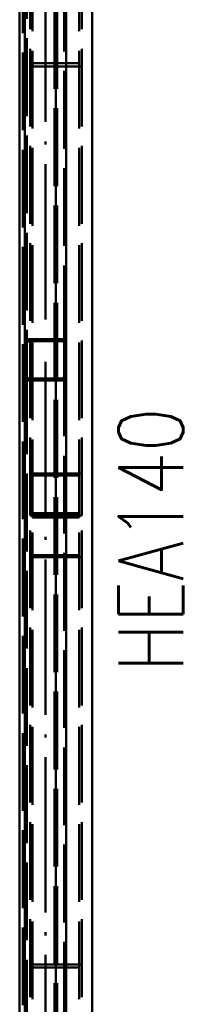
# Paper-space layout 'Layout1' of a CAD drawing. Extents: x -2 to 1033, y -36 to 596.
# Tile 28 of 86: x 113.49 to 119.85, y 476.51 to 514.49. Entities that reach past the tile are written whole.
import ezdxf

# ---------------------------------------------------------------- set-up
doc = ezdxf.new("R2010")
doc.units = 0
doc.linetypes.add('ACAD_ISO02W100', pattern=[15, 12, -3])
doc.linetypes.add('ACAD_ISO04W100', pattern=[30.5, 24, -3, 0.5, -3])
for name, color, linetype, lineweight in [('SS_2.ET-HALA_TaO-MOULDSHOP-NADSTAVBA', 94, 'CONTINUOUS', 50), ('SS_POPIS_PROFILU', 13, 'CONTINUOUS', 25), ('SS_SRAFY', 8, 'CONTINUOUS', 18)]:
    doc.layers.add(name, color=color, linetype=linetype, lineweight=lineweight)
doc.styles.add('romans.shx', font='romans.shx', dxfattribs={"height": 5})

psp = doc.layouts.get("Layout1")

# ---------------------------------------------------------------- hatches: boundary and pattern name
at = {"layer": 'SS_SRAFY'}
h = psp.add_hatch(dxfattribs=at)
h.set_pattern_fill('ANSI31', color=5, scale=0.02, style=0)
h.set_pattern_definition([(45, (114.889425, 533.57035), (-0.04490128, 0.04490128), [])])
h.paths.add_polyline_path([(113.8494, 502.1703, 0.4142136), (113.6894, 502.0103), (113.6894, 500.7303, 0.4142136), (113.8494, 500.5703), (115.1294, 500.5703, 0.4142136), (115.2894, 500.7303), (115.2894, 502.0103, 0.4142136), (115.1294, 502.1703)], flags=0)
h.paths.add_polyline_path([(113.8494, 502.0903), (115.1294, 502.0903, -0.4142136), (115.2094, 502.0103), (115.2094, 500.7303, -0.4142136), (115.1294, 500.6503), (113.8494, 500.6503, -0.4142136), (113.7694, 500.7303), (113.7694, 502.0103, -0.4142136)], flags=0)

# ---------------------------------------------------------------- linework, layer by layer
at = {"layer": 'SS_2.ET-HALA_TaO-MOULDSHOP-NADSTAVBA', "color": 7, "linetype": 'ACAD_ISO04W100', "ltscale": 0.25}
for p, q in [((113.4894, 533.5703), (113.4894, 459.5703)), ((114.4894, 457.1703), (114.4894, 533.5703)), ((114.8894, 457.1703), (114.8894, 533.5703)), ((114.8894, 476.8111), (114.8894, 531.1703)), ((114.8894, 513.9296), (114.8894, 495.3703)), ((114.8894, 495.3703), (114.8894, 459.5703))]:
    psp.add_line(p, q, dxfattribs=at)
at = {"layer": 'SS_2.ET-HALA_TaO-MOULDSHOP-NADSTAVBA', "color": 3, "linetype": 'ACAD_ISO02W100', "ltscale": 0.25}
for p, q in [((114.8344, 533.5703), (114.8344, 457.1703)), ((114.9444, 533.5703), (114.9444, 457.1703)), ((113.6094, 531.9743), (113.6094, 459.5703)), ((113.7694, 528.7703), (113.7694, 502.0103)), ((115.2094, 502.0103), (115.2094, 528.7703)), ((113.8894, 495.3703), (113.8894, 527.1585)), ((113.9894, 495.2897), (113.9894, 527.2391)), ((115.7894, 495.2897), (115.7894, 527.2391)), ((115.8894, 495.3703), (115.8894, 527.1585)), ((115.7894, 512.8129), (113.9894, 512.8129)), ((115.8894, 512.6888), (113.8894, 512.6888)), ((113.7694, 500.7303), (113.7694, 457.1703)), ((115.2094, 457.1703), (115.2094, 500.7303)), ((113.8894, 496.9822), (115.8894, 496.9822)), ((113.9894, 496.9016), (115.7894, 496.9016)), ((115.8894, 495.3703), (113.8894, 495.3703)), ((113.8894, 461.7882), (113.8894, 495.3703)), ((113.9894, 495.451), (115.7894, 495.451)), ((115.7894, 495.2897), (113.9894, 495.2897)), ((113.9894, 461.7076), (113.9894, 495.2897)), ((115.7894, 461.7076), (115.7894, 495.2897)), ((115.8894, 461.7882), (115.8894, 495.3703)), ((115.8894, 493.7585), (113.8894, 493.7585)), ((115.7894, 493.8391), (113.9894, 493.8391)), ((113.8894, 478.0519), (115.8894, 478.0519)), ((113.9894, 477.9278), (115.7894, 477.9278))]:
    psp.add_line(p, q, dxfattribs=at)
at = {"layer": 'SS_2.ET-HALA_TaO-MOULDSHOP-NADSTAVBA', "color": 1, "linetype": 'Continuous', "ltscale": 0.25}
for p, q in [((113.4894, 531.9743), (113.4894, 459.5703)), ((116.2894, 459.5703), (116.2894, 530.9103)), ((113.6894, 502.0103), (113.6894, 528.7703)), ((115.2894, 502.0103), (115.2894, 528.7703)), ((115.1294, 502.1703), (113.8494, 502.1703)), ((113.8494, 502.0903), (115.1294, 502.0903)), ((113.6894, 500.7303), (113.6894, 502.0103)), ((113.7694, 500.7303), (113.7694, 502.0103)), ((115.2094, 502.0103), (115.2094, 500.7303)), ((115.2894, 500.7303), (115.2894, 502.0103)), ((113.6894, 459.5703), (113.6894, 500.7303)), ((115.1294, 500.6503), (113.8494, 500.6503)), ((113.8494, 500.5703), (115.1294, 500.5703)), ((115.2894, 459.5703), (115.2894, 500.7303))]:
    psp.add_line(p, q, dxfattribs=at)
for centre, start, end in [((113.8494, 502.0103), 90, 180), ((115.1294, 502.0103), 0, 90), ((113.8494, 500.7303), 180, 270), ((115.1294, 500.7303), 270, 0)]:
    psp.add_arc(centre, 0.16, start, end, dxfattribs=at)
at = {"layer": 'SS_2.ET-HALA_TaO-MOULDSHOP-NADSTAVBA', "color": 1, "linetype": 'Continuous', "ltscale": 0.25, "extrusion": (2.72812e-12, -1.12987e-12, -1)}
psp.add_arc((-113.8494, 502.0103), 0.08, 0, 90, dxfattribs=at)
at = {"layer": 'SS_2.ET-HALA_TaO-MOULDSHOP-NADSTAVBA', "color": 1, "linetype": 'Continuous', "ltscale": 0.25, "extrusion": (-3.67394e-16, 3.06162e-16, -1)}
for centre, start, end in [((-115.1294, 502.0103), 90, 180), ((-115.1294, 500.7303), 180, 270)]:
    psp.add_arc(centre, 0.08, start, end, dxfattribs=at)
at = {"layer": 'SS_2.ET-HALA_TaO-MOULDSHOP-NADSTAVBA', "color": 1, "linetype": 'Continuous', "ltscale": 0.25, "extrusion": (2.72812e-12, 1.13048e-12, -1)}
psp.add_arc((-113.8494, 500.7303), 0.08, 270, 0, dxfattribs=at)

# ---------------------------------------------------------------- texts
at = {"layer": 'SS_POPIS_PROFILU', "color": 13, "style": 'romans.shx', "width": 0.8}
psp.add_text('HEA140', height=2.5, rotation=90, dxfattribs=at).set_placement((119.8104, 489.3265))

doc.saveas('drawing.dxf')
